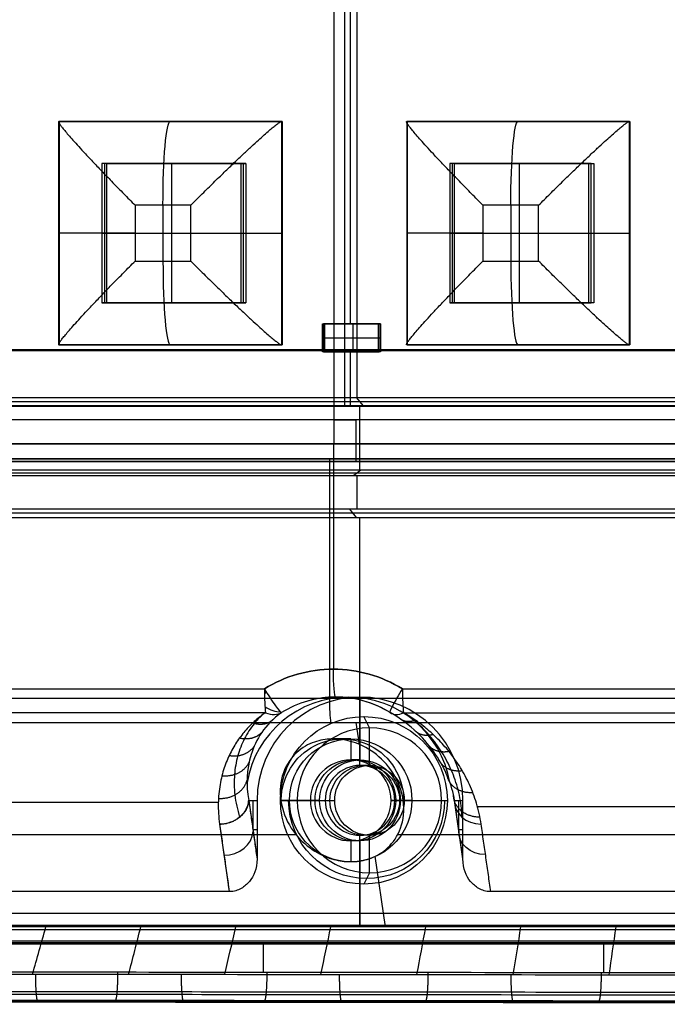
# Model space of a CAD drawing. Header units: millimetres. Extents: x -29 to 120, y -194 to 1.
# Tile 249 of 256: x 69 to 92, y -194 to -158. Entities that reach past the tile are written whole.
import ezdxf

# ---------------------------------------------------------------- set-up
doc = ezdxf.new("R2010")
doc.units = ezdxf.units.MM
for name, color, linetype in [('CRISTAL', 7, 'Continuous'), ('EXTERIOR COLOR', 7, 'Continuous'), ('LUZ', 7, 'Continuous'), ('METAL', 7, 'Continuous')]:
    doc.layers.add(name, color=color, linetype=linetype)

msp = doc.modelspace()

# ---------------------------------------------------------------- linework, layer by layer
at = {"layer": 'CRISTAL'}
for p, q in [((79.749, -19, 573.647), (79.749, -173.5, 573.647)), ((79.763, -172.641, 575.151), (79.763, -20.5, 575.151)), ((105.796, -172.641, 581.848), (54.509, -172.641, 577.361)), ((79.757, -172.641, 584.126), (80.548, -172.641, 575.082)), ((80.542, -172.641, 584.057), (80.542, -174.141, 584.057)), ((106.209, -173.5, 572.034), (53.41, -173.5, 576.654)), ((79.871, -173.5, 575.041), (79.749, -173.5, 573.647)), ((79.754, -174.141, 575.052), (79.754, -173.5, 575.052)), ((97.85, -174.141, 581.103), (54.217, -174.141, 577.286)), ((79.748, -174.141, 584.127), (80.548, -174.141, 574.982))]:
    msp.add_line(p, q, dxfattribs=at)
for points in [[(105.221, -172.641, 572.924), (54.305, -172.641, 577.378)], [(106, -172.641, 581.83), (55.084, -172.641, 586.284)], [(106.148, -173.5, 571.337), (53.349, -173.5, 575.956)], [(53.471, -173.5, 577.351), (106.27, -173.5, 572.732)], [(106.706, -174.141, 572.694), (52.802, -174.141, 577.41)], [(53.59, -174.141, 586.415), (107.494, -174.141, 581.699)]]:
    msp.add_open_spline(points, degree=1, dxfattribs=at)
at = {"layer": 'EXTERIOR COLOR'}
for p, q in [((80.593, -171.847, 582.948), (80.593, -148.448, 582.948)), ((80.589, -170.122, 584.535), (80.589, -150.7, 584.535)), ((57.502, -170.147, 587.971), (103.674, -170.147, 583.931)), ((80.464, -170.122, 584.546), (80.708, -170.171, 587.335)), ((105.529, -171.995, 582.183), (55.755, -171.995, 586.537)), ((80.811, -172.141, 585.74), (80.567, -171.847, 582.951)), ((80.69, -174.446, 585.751), (80.69, -172.141, 585.751)), ((83.931, -174.041, 574.488), (75.414, -174.041, 573.743)), ((79.738, -174.041, 573.365), (79.607, -174.041, 574.866)), ((79.608, -182.633, 573.376), (79.608, -174.041, 573.376)), ((79.737, -174.041, 574.855), (79.737, -181.577, 574.855)), ((53.117, -174.544, 586.747), (108.165, -174.544, 581.931)), ((80.716, -174.446, 585.748), (80.472, -174.641, 582.959)), ((80.593, -175.847, 582.948), (80.593, -174.641, 582.948)), ((98.149, -175.992, 582.795), (62.984, -175.992, 585.871)), ((80.57, -176.141, 585.761), (80.326, -175.847, 582.972)), ((80.69, -185.027, 585.751), (80.69, -176.141, 585.751)), ((79.824, -182.577, 575.851), (80.69, -182.577, 585.751)), ((80.69, -182.577, 585.751), (80.69, -184.827, 585.751)), ((81.028, -183.682, 589.616), (80.828, -183.277, 587.325)), ((80.669, -184.275, 575.054), (80.557, -183.486, 573.772)), ((81.028, -185.027, 589.616), (81.028, -183.682, 589.616)), ((80.357, -184.077, 581.943), (79.733, -184.077, 574.812)), ((80.357, -184.077, 581.943), (80.357, -184.827, 581.943)), ((80.69, -184.827, 585.751), (80.357, -184.827, 581.943)), ((81.028, -185.027, 589.616), (80.69, -185.027, 585.751)), ((48.672, -186.342, 583.302), (75.618, -186.342, 580.944)), ((76.706, -186.277, 582.664), (77.004, -188.374, 586.073)), ((76.855, -186.277, 584.368), (76.855, -187.325, 584.368)), ((78.165, -186.277, 582.135), (77.854, -186.277, 578.58)), ((78.165, -186.27, 582.135), (78.913, -186.27, 582.07)), ((78.444, -186.277, 589.842), (79.783, -186.277, 589.725)), ((79.246, -186.277, 585.877), (78.913, -186.277, 582.07)), ((81.802, -186.27, 581.817), (82.549, -186.27, 581.751)), ((82.135, -186.277, 585.624), (81.802, -186.277, 581.817)), ((82.549, -186.277, 581.751), (82.238, -186.277, 578.196)), ((82.274, -186.277, 589.507), (83.613, -186.277, 589.39)), ((84.376, -188.374, 585.428), (84.078, -186.277, 582.019)), ((84.078, -186.277, 582.019), (84.376, -186.277, 585.428)), ((84.227, -187.325, 583.723), (84.227, -186.277, 583.723)), ((84.897, -186.501, 580.394), (111.978, -186.501, 578.025)), ((75.664, -187.129, 582.23), (76.008, -189.547, 586.16)), ((47.499, -187.505, 583.248), (78.403, -187.505, 580.544)), ((76.855, -187.325, 584.368), (77.004, -187.325, 586.073)), ((80.69, -190.806, 585.751), (80.69, -187.527, 585.751)), ((81.028, -187.527, 589.616), (80.69, -187.527, 585.751)), ((81.028, -188.871, 589.616), (81.028, -187.527, 589.616)), ((82.039, -187.505, 580.226), (112.942, -187.505, 577.522)), ((84.227, -187.325, 583.723), (84.376, -187.325, 585.428)), ((80.357, -187.727, 581.943), (80.357, -188.464, 581.943)), ((80.69, -187.727, 585.751), (80.357, -187.727, 581.943)), ((80.69, -187.727, 585.751), (80.69, -190.806, 585.751)), ((81.598, -190.806, 585.671), (81.238, -188.279, 581.563)), ((81.028, -188.871, 589.616), (80.828, -189.277, 587.325)), ((117.523, -190.806, 582.22), (43.804, -190.806, 588.67)), ((80.692, -190.806, 585.751), (80.639, -190.806, 585.155)), ((40.947, -190.906, 593.123), (90.924, -190.906, 593.123)), ((14.006, -191.369, 596.787), (117.159, -191.369, 587.762)), ((43.27, -193.483, 589.436), (117.722, -193.483, 589.436))]:
    msp.add_line(p, q, dxfattribs=at)
at = {"layer": 'EXTERIOR COLOR', "extrusion": (-0.087156, -3.17383e-11, -0.996195)}
msp.add_arc((186.277, -29.332, -579.617), 4.7, 148.1579, 180.0044, dxfattribs=at)
at = {"layer": 'EXTERIOR COLOR', "extrusion": (0.087156, 0, 0.996195)}
for centre, radius, start, end in [((-186.277, -29.332, 579.617), 4.7, 359.9968, 31.8422), ((-186.277, -29.332, 579.617), 4.7, 328.1578, 359.9945), ((-186.277, -29.332, 585.805), 3.7, 279.9463, 80.0538), ((-186.277, -29.332, 580.617), 3.7, 328.1578, 16.6277)]:
    msp.add_arc(centre, radius, start, end, dxfattribs=at)
at = {"layer": 'EXTERIOR COLOR', "extrusion": (-0.087156, 7.76096e-12, -0.996195)}
msp.add_arc((186.277, -29.332, -579.617), 4.7, 180.0044, 211.8421, dxfattribs=at)
at = {"layer": 'EXTERIOR COLOR', "extrusion": (0.996195, -7.71987e-05, -0.087156)}
msp.add_arc((-181.571, 580.618, 29.346), 1, 179.9996, 269.9996, dxfattribs=at)
at = {"layer": 'EXTERIOR COLOR', "extrusion": (-0.996197, 1.01712e-06, 0.087131)}
msp.add_arc((182.284, 580.616, -26.867), 1, 270, 328.4983, dxfattribs=at)
at = {"layer": 'EXTERIOR COLOR', "extrusion": (-0.846274, -0.52758, 0.074025)}
msp.add_arc((195.609, 572.207, 73.351), 1, 267.3572, 357.3573, dxfattribs=at)
at = {"layer": 'EXTERIOR COLOR', "extrusion": (-0.846272, 0.52758, 0.074039)}
msp.add_arc((111.15, 586.365, -123.193), 1, 272.6427, 2.6438, dxfattribs=at)
at = {"layer": 'EXTERIOR COLOR', "extrusion": (-0.996185, -2.60702e-06, 0.087261)}
msp.add_arc((182.284, 580.62, -31.749), 1, 270, 328.4965, dxfattribs=at)
at = {"layer": 'EXTERIOR COLOR', "extrusion": (0.087156, -1.18256e-29, 0.996195)}
for centre, radius, start, end in [((-186.277, -29.332, 590.554), 3.7, 270, 90), ((-186.277, -29.332, 594.434), 2.594, 270, 90), ((-186.277, -29.332, 586.732), 1.45, 270, 90), ((-186.277, -29.332, 594.434), 2.594, 90, 270), ((-186.277, -29.332, 586.732), 1.45, 90, 270)]:
    msp.add_arc(centre, radius, start, end, dxfattribs=at)
at = {"layer": 'EXTERIOR COLOR', "extrusion": (-0.704416, 0.707107, -0.061628)}
msp.add_arc((73.847, 563.649, -218.886), 1, 275.1404, 280.4572, dxfattribs=at)
at = {"layer": 'EXTERIOR COLOR', "extrusion": (0.087156, -1.32639e-12, 0.996195)}
msp.add_arc((-186.277, -29.332, 580.617), 3.7, 359.9956, 31.8424, dxfattribs=at)
at = {"layer": 'EXTERIOR COLOR', "extrusion": (0.996195, -8.52651e-14, -0.087156)}
msp.add_arc((-182.633, 579.132, 29.332), 1, 211.5021, 270, dxfattribs=at)
at = {"layer": 'EXTERIOR COLOR', "extrusion": (0.087156, 3.35306e-05, 0.996195)}
msp.add_arc((-186.307, -29.26, 580.611), 3.7, 328.1359, 359.9736, dxfattribs=at)
at = {"layer": 'EXTERIOR COLOR', "extrusion": (-0.625473, -0.57735, 0.524834)}
msp.add_arc((186.411, 455.293, 359.199), 1, 294.6522, 337.4845, dxfattribs=at)
at = {"layer": 'EXTERIOR COLOR', "extrusion": (-0.087156, -1.45177e-20, -0.996195)}
msp.add_arc((186.277, -29.332, -592.134), 3, 90, 270, dxfattribs=at)
at = {"layer": 'EXTERIOR COLOR', "extrusion": (0.087156, -1.18256e-29, -0.996195)}
msp.add_arc((-182.284, 132.151, -566.272), 1, 208.1435, 212.2521, dxfattribs=at)
at = {"layer": 'EXTERIOR COLOR', "extrusion": (0.698209, -0.399841, 0.593827)}
msp.add_arc((-117.286, 366.952, 472.171), 1, 176.7238, 220.3155, dxfattribs=at)
at = {"layer": 'EXTERIOR COLOR', "extrusion": (-0.087156, 0, -0.996195)}
for centre, radius, start, end in [((186.277, -29.332, -583.367), 2.2, 86.7444, 273.2556), ((186.277, -29.332, -592.494), 1.25, 90, 270), ((186.277, -29.332, -588.643), 1.45, 270, 90), ((186.277, -29.332, -592.494), 1.25, 270, 90)]:
    msp.add_arc(centre, radius, start, end, dxfattribs=at)
at = {"layer": 'EXTERIOR COLOR', "extrusion": (-0.087156, 1.18256e-29, -0.996195)}
for centre, radius, start, end in [((186.277, -29.332, -586.732), 2.2, 90, 270), ((186.277, -29.332, -594.434), 1.25, 90, 270), ((186.277, -29.332, -594.434), 1.25, 270, 90)]:
    msp.add_arc(centre, radius, start, end, dxfattribs=at)
at = {"layer": 'EXTERIOR COLOR', "extrusion": (-0.087156, -8.52651e-14, -0.996195)}
msp.add_arc((186.277, -29.332, -588.643), 1.45, 90, 270, dxfattribs=at)
at = {"layer": 'EXTERIOR COLOR', "extrusion": (-0.087156, 9.74265e-19, -0.996195)}
msp.add_arc((186.277, -29.332, -590.554), 1.45, 90, 270, dxfattribs=at)
at = {"layer": 'EXTERIOR COLOR', "extrusion": (0.087156, -3.52325e-20, 0.996195)}
msp.add_arc((-186.277, -29.332, 590.554), 1.25, 270, 90, dxfattribs=at)
at = {"layer": 'EXTERIOR COLOR', "extrusion": (-0.074311, 0.52253, -0.849376)}
for centre, start, end in [((-48.728, 141.872, -597.936), 189.5049, 279.505), ((-57.999, 140.32, -600.027), 279.505, 9.505)]:
    msp.add_arc(centre, 1, start, end, dxfattribs=at)
at = {"layer": 'EXTERIOR COLOR', "extrusion": (-0.087156, -1.46396e-20, -0.996195)}
msp.add_arc((186.277, -29.332, -592.134), 3, 270, 90, dxfattribs=at)
at = {"layer": 'EXTERIOR COLOR', "extrusion": (-0.087156, 6.13903e-15, -0.996195)}
msp.add_arc((186.277, -29.332, -593.258), 2.802, 270, 90, dxfattribs=at)
at = {"layer": 'EXTERIOR COLOR', "extrusion": (-0.087156, 1.69468e-11, -0.996195)}
msp.add_arc((186.277, -29.332, -586.732), 2.2, 6.1556, 90, dxfattribs=at)
at = {"layer": 'EXTERIOR COLOR', "extrusion": (-0.087156, 2.73559e-21, -0.996195)}
msp.add_arc((186.277, -29.332, -590.554), 1.45, 270, 90, dxfattribs=at)
at = {"layer": 'EXTERIOR COLOR', "extrusion": (0.087156, -3.4994e-20, 0.996195)}
msp.add_arc((-186.277, -29.332, 590.554), 1.25, 90, 270, dxfattribs=at)
at = {"layer": 'EXTERIOR COLOR', "extrusion": (-0.087156, -1.60991e-11, -0.996195)}
msp.add_arc((186.277, -29.332, -586.732), 2.2, 270, 353.8444, dxfattribs=at)
at = {"layer": 'EXTERIOR COLOR', "extrusion": (0.074312, -0.522529, 0.849377)}
msp.add_arc((57.999, 140.319, 597.936), 1, 170.495, 260.4948, dxfattribs=at)
at = {"layer": 'EXTERIOR COLOR', "extrusion": (0.074311, -0.52253, 0.849376)}
msp.add_arc((48.728, 141.872, 600.069), 1, 260.495, 350.495, dxfattribs=at)
at = {"layer": 'EXTERIOR COLOR'}
for points, degree in [([(103.795, -170.171, 585.315), (57.379, -170.171, 589.376)], 1), ([(57.627, -170.122, 586.544), (103.551, -170.122, 582.526)], 1), ([(55.78, -171.847, 585.119), (105.406, -171.847, 580.778)], 1), ([(55.731, -172.141, 587.934), (105.65, -172.141, 583.567)], 1), ([(52.71, -174.041, 575.729), (106.505, -174.041, 571.023)], 1), ([(106.634, -174.041, 572.502), (52.84, -174.041, 577.208)], 1), ([(53.439, -174.441, 588.135), (107.94, -174.441, 583.367)], 1), ([(52.996, -174.641, 585.363), (108.189, -174.641, 580.534)], 1), ([(98.173, -175.847, 581.41), (62.72, -175.847, 584.512)], 1), ([(63.257, -176.141, 587.276), (98.124, -176.141, 584.225)], 1), ([(51.368, -182.284, 577.337), (77.267, -182.284, 575.071)], 1), ([(82.207, -182.284, 574.639), (108.106, -182.284, 572.373)], 1), ([(108.325, -182.633, 570.863), (50.89, -182.633, 575.888)], 1), ([(77.308, -183.137, 575.547), (51.409, -183.137, 577.813)], 1), ([(77.308, -183.137, 575.547), (77.184, -183.222, 575.697), (76.942, -183.408, 576.024), (76.608, -183.739, 576.595), (76.303, -184.128, 577.259), (76.035, -184.582, 578.025), (75.818, -185.105, 578.901), (75.666, -185.702, 579.891), (75.599, -186.372, 580.996), (75.627, -186.869, 581.807), (75.664, -187.129, 582.23)], 3), ([(85.028, -187.129, 581.411), (84.991, -186.868, 580.986), (84.877, -186.37, 580.181), (84.619, -185.699, 579.104), (84.297, -185.102, 578.155), (83.931, -184.579, 577.33), (83.535, -184.126, 576.623), (83.119, -183.738, 576.023), (82.691, -183.408, 575.52), (82.397, -183.221, 575.24), (82.249, -183.137, 575.114)], 3), ([(82.249, -183.137, 575.114), (108.148, -183.137, 572.849)], 1), ([(50.932, -183.486, 576.364), (108.367, -183.486, 571.339)], 1), ([(80.592, -188.464, 581.923), (80.771, -188.444, 581.875), (81.161, -188.356, 581.696), (81.779, -187.963, 580.997), (82.249, -187.206, 579.717), (82.304, -186.154, 577.989), (81.842, -185.13, 576.352), (81.091, -184.44, 575.288), (80.325, -184.121, 574.833), (79.73, -184.054, 574.775), (79.153, -184.121, 574.935), (78.479, -184.44, 575.516), (77.924, -185.13, 576.695), (77.753, -186.154, 578.387), (78.107, -187.206, 580.079), (78.793, -187.963, 581.259), (79.523, -188.356, 581.839), (79.938, -188.444, 581.948), (80.122, -188.464, 581.964)], 3), ([(76.706, -186.277, 582.664), (77.004, -188.374, 586.073)], 1), ([(76.706, -186.277, 582.664), (77.004, -186.277, 586.073)], 1), ([(77.004, -186.277, 586.073), (77.004, -188.374, 586.073)], 1), ([(77.839, -186.277, 587.586), (78.444, -186.277, 589.842)], 1), ([(79.246, -186.277, 585.877), (78.913, -186.277, 582.07)], 1), ([(79.445, -186.277, 585.86), (79.783, -186.277, 589.725)], 1), ([(81.802, -186.277, 581.817), (82.135, -186.277, 585.624)], 1), ([(82.274, -186.277, 589.507), (81.935, -186.277, 585.642)], 1), ([(83.613, -186.277, 589.39), (83.816, -186.277, 587.063)], 1), ([(84.376, -188.374, 585.428), (84.078, -186.277, 582.019)], 1), ([(84.078, -186.277, 582.019), (84.376, -186.277, 585.428)], 1), ([(84.376, -188.374, 585.428), (84.376, -186.277, 585.428)], 1), ([(75.664, -187.129, 582.23), (76.008, -189.547, 586.16)], 1), ([(85.372, -189.547, 585.341), (85.028, -187.129, 581.411)], 1), ([(80.122, -188.464, 581.964), (80.592, -188.464, 581.923)], 1), ([(76.008, -189.547, 586.16), (45.935, -189.547, 588.791)], 1), ([(115.446, -189.547, 582.71), (85.372, -189.547, 585.341)], 1), ([(14.148, -190.324, 593.158), (116.849, -190.324, 584.173)], 1), ([(14.336, -190.744, 599.968), (117.94, -190.744, 590.904)], 1), ([(117.496, -190.806, 581.914), (109.323, -190.806, 582.632), (92.966, -190.806, 584.084), (68.392, -190.806, 586.219), (51.988, -190.806, 587.673), (43.78, -190.806, 588.395)], 3), ([(116.7, -190.806, 582.6), (44.68, -190.806, 588.901)], 1), ([(116.7, -190.806, 582.6), (44.68, -190.806, 588.901)], 1), ([(68.969, -192.501, 586.167), (69.131, -191.945, 586.157), (69.29, -191.379, 586.147), (69.444, -190.806, 586.138)], 3), ([(72.407, -192.505, 585.866), (72.556, -191.947, 585.857), (72.702, -191.38, 585.848), (72.843, -190.806, 585.839)], 3), ([(75.847, -192.509, 585.565), (75.982, -191.949, 585.556), (76.115, -191.381, 585.548), (76.244, -190.806, 585.54)], 3), ([(79.287, -192.513, 585.263), (79.409, -191.951, 585.255), (79.529, -191.381, 585.248), (79.645, -190.806, 585.241)], 3), ([(82.727, -192.517, 584.961), (82.837, -191.953, 584.955), (82.944, -191.382, 584.948), (83.048, -190.806, 584.941)], 3), ([(86.169, -192.521, 584.66), (86.265, -191.955, 584.654), (86.36, -191.383, 584.648), (86.452, -190.806, 584.642)], 3), ([(89.611, -192.525, 584.358), (89.695, -191.957, 584.353), (89.777, -191.383, 584.348), (89.857, -190.806, 584.343)], 3), ([(13.844, -190.906, 595.494), (117.648, -190.906, 586.412)], 1), ([(14.224, -190.906, 599.833), (118.028, -190.906, 590.751)], 1), ([(13.783, -191.417, 599.38), (15.431, -191.42, 599.397), (18.936, -191.416, 599.136), (25.14, -191.417, 598.562), (31.504, -191.416, 597.946), (36.805, -191.416, 597.499), (44.367, -191.417, 596.855), (54.983, -191.416, 595.914), (64.943, -191.416, 595.046), (74.311, -191.416, 594.226), (86.492, -191.416, 593.16), (95.424, -191.417, 592.379), (106.347, -191.415, 591.423), (113.63, -191.419, 590.786), (117.391, -191.419, 590.457)], 3), ([(116.935, -191.324, 585.152), (14.233, -191.324, 594.137)], 1), ([(77.227, -191.405, 593.971), (77.228, -191.752, 593.971), (77.228, -192.098, 593.971), (77.228, -192.445, 593.971)], 3), ([(89.406, -191.408, 592.905), (89.406, -191.757, 592.905), (89.406, -192.107, 592.905), (89.406, -192.456, 592.905)], 3), ([(119.485, -192.485, 590.274), (115.77, -192.481, 590.599), (108.69, -192.474, 591.218), (100.214, -192.465, 591.96), (90.607, -192.456, 592.801), (82.6, -192.448, 593.501), (75.47, -192.441, 594.125), (68.023, -192.433, 594.777), (61.876, -192.427, 595.314), (55.438, -192.421, 595.876), (49.971, -192.415, 596.357), (44.748, -192.41, 596.818), (39.715, -192.405, 597.252), (35.539, -192.402, 597.605), (32.522, -192.399, 597.865), (28.68, -192.395, 598.214), (26.669, -192.392, 598.41), (22.466, -192.386, 598.819), (19.402, -192.383, 599.088), (16.725, -192.382, 599.288), (14.666, -192.383, 599.374), (12.104, -192.387, 599.459), (6.452, -192.452, 598.146), (4.708, -192.487, 597.304), (1.378, -192.56, 595.564), (-1.973, -192.657, 592.72), (-4.072, -192.724, 590.133), (-5.396, -192.772, 588.06), (-6.496, -192.818, 585.81), (-7.086, -192.846, 584.243), (-7.642, -192.878, 582.371), (-7.869, -192.896, 581.248), (-7.963, -192.904, 580.694)], 3), ([(119.472, -193.559, 582.757), (115.898, -193.555, 583.07), (109.043, -193.548, 583.671), (99.856, -193.539, 584.476), (91.107, -193.53, 585.242), (82.58, -193.522, 585.99), (74.977, -193.514, 586.656), (67.636, -193.507, 587.299), (60.949, -193.5, 587.886), (54.778, -193.494, 588.427), (48.703, -193.488, 588.959), (44.036, -193.484, 589.369), (38.447, -193.478, 589.858), (34.936, -193.475, 590.168), (31.797, -193.471, 590.439), (28.093, -193.468, 590.745), (26.153, -193.466, 590.899), (22.098, -193.463, 591.218), (19.251, -193.46, 591.414), (17.026, -193.458, 591.651), (12.519, -193.457, 591.677), (9.657, -193.467, 590.868), (5.801, -193.488, 588.971), (2.97, -193.519, 586.228), (1.239, -193.549, 583.641), (0.424, -193.571, 581.633), (0.134, -193.583, 580.59)], 3)]:
    msp.add_open_spline(points, degree=degree, dxfattribs=at)
for points, knots in [([(77.175, -183.232, 575.715), (77.078, -183.326, 575.877), (76.829, -183.6, 576.352), (76.523, -184.084, 577.199), (76.289, -184.699, 578.291), (76.173, -185.375, 579.514), (76.189, -186.113, 580.874), (76.299, -186.617, 581.822), (76.382, -186.879, 582.319), (76.382, -186.88, 582.321)], [0.508871, 0.508871, 0.508871, 0.508871, 1.176491, 2.427957, 3.81657, 5.357128, 7.067232, 8.971033, 8.977208, 8.977208, 8.977208, 8.977208]), ([(77.879, -183.134, 576.021), (77.572, -183.349, 576.497), (77.121, -183.838, 577.553), (76.633, -184.893, 579.792), (76.606, -185.724, 581.522), (76.706, -186.277, 582.664)], [0, 0, 0, 0, 1.892167, 3.784345, 7.568702, 7.568702, 7.568702, 7.568702]), ([(77.308, -183.137, 575.547), (77.417, -183.182, 575.611), (77.635, -183.224, 575.768), (77.809, -183.173, 575.94), (77.879, -183.134, 576.021)], [0, 0, 0, 0, 0.3851538, 0.7703059, 0.7703059, 0.7703059, 0.7703059]), ([(84.078, -186.277, 582.019), (83.978, -185.723, 580.876), (83.651, -184.893, 579.178), (82.782, -183.838, 577.058), (82.154, -183.349, 576.096), (81.769, -183.134, 575.681)], [0, 0, 0, 0, 3.784343, 5.676515, 7.568674, 7.568674, 7.568674, 7.568674]), ([(84.337, -186.88, 581.625), (84.336, -186.808, 581.488), (84.322, -186.486, 580.871), (84.232, -185.928, 579.825), (83.99, -185.216, 578.543), (83.647, -184.562, 577.406), (83.212, -183.967, 576.412), (82.781, -183.529, 575.713), (82.491, -183.294, 575.351), (82.409, -183.232, 575.257)], [0.259859, 0.259859, 0.259859, 0.259859, 0.780264, 2.597905, 4.239832, 5.725033, 7.073391, 8.28826, 8.727128, 8.727128, 8.727128, 8.727128]), ([(77.004, -188.374, 586.073), (77.004, -188.736, 586.073), (76.838, -189.113, 586.088), (76.455, -189.452, 586.121), (76.188, -189.547, 586.145), (76.008, -189.547, 586.16)], [-1.751585, -1.751585, -1.751585, -1.751585, -0.875793, -0.437896, 0, 0, 0, 0]), ([(85.372, -189.547, 585.341), (85.192, -189.547, 585.357), (84.926, -189.452, 585.38), (84.542, -189.113, 585.414), (84.376, -188.736, 585.428), (84.376, -188.374, 585.428)], [-1.751585, -1.751585, -1.751585, -1.751585, -1.313689, -0.875793, 0, 0, 0, 0]), ([(0.694, -193.411, 580.502), (1.032, -193.393, 581.715), (2.077, -193.356, 584.035), (4.101, -193.286, 586.492), (6.058, -193.212, 588.074), (7.67, -193.145, 589.05), (9.392, -193.067, 589.813), (11.188, -192.975, 590.36), (13.03, -192.861, 590.675), (14.881, -192.717, 590.734), (16.777, -192.629, 590.616), (18.718, -192.6, 590.463), (20.653, -192.567, 590.314), (23.237, -192.531, 590.114), (26.463, -192.493, 589.862), (30.335, -192.466, 589.547), (34.204, -192.458, 589.217), (38.076, -192.464, 588.876), (43.239, -192.47, 588.424), (49.691, -192.478, 587.857), (57.435, -192.487, 587.179), (65.179, -192.497, 586.5), (75.504, -192.509, 585.595), (88.41, -192.524, 584.463), (103.897, -192.542, 583.107), (114.222, -192.554, 582.201), (119.385, -192.559, 581.749)], [0, 0, 0, 0, 3.868127, 7.736254, 9.670317, 11.60438, 13.538444, 15.472507, 17.406571, 19.340634, 21.274697, 23.208761, 25.142824, 27.076888, 30.945014, 34.813141, 38.681268, 42.549395, 46.417522, 54.153775, 61.890029, 69.626283, 77.362536, 92.835043, 108.307551, 123.780058, 123.780058, 123.780058, 123.780058]), ([(119.459, -193.187, 589.987), (119.281, -193.187, 590.002), (116.372, -193.184, 590.257), (110.916, -193.179, 590.734), (103.262, -193.171, 591.404), (96.121, -193.164, 592.028), (89.46, -193.158, 592.611), (83.252, -193.151, 593.154), (77.482, -193.146, 593.659), (72.136, -193.14, 594.127), (67.202, -193.135, 594.559), (62.663, -193.131, 594.955), (58.495, -193.127, 595.319), (54.673, -193.123, 595.654), (51.165, -193.119, 595.962), (47.939, -193.116, 596.247), (44.967, -193.113, 596.508), (42.226, -193.111, 596.747), (39.697, -193.108, 596.963), (37.365, -193.106, 597.161), (35.212, -193.104, 597.344), (33.222, -193.102, 597.516), (31.382, -193.1, 597.679), (29.679, -193.098, 597.833), (28.101, -193.097, 597.982), (26.638, -193.095, 598.123), (25.281, -193.093, 598.255), (24.021, -193.092, 598.377), (22.85, -193.091, 598.488), (21.762, -193.09, 598.589), (20.752, -193.089, 598.679), (19.813, -193.088, 598.759), (18.942, -193.087, 598.83), (18.134, -193.086, 598.891), (17.39, -193.086, 598.943), (16.708, -193.085, 598.988), (16.089, -193.085, 599.024), (15.525, -193.084, 599.054), (15.006, -193.084, 599.075), (14.519, -193.084, 599.087), (14.051, -193.084, 599.091), (13.586, -193.084, 599.086), (13.106, -193.084, 599.068), (12.597, -193.085, 599.037), (12.051, -193.085, 598.989), (11.463, -193.086, 598.922), (10.83, -193.087, 598.832), (10.143, -193.088, 598.714), (9.396, -193.09, 598.562), (8.588, -193.092, 598.368), (7.717, -193.095, 598.124), (6.777, -193.098, 597.818), (5.755, -193.103, 597.432), (4.641, -193.108, 596.946), (3.432, -193.115, 596.333), (2.128, -193.124, 595.566), (0.741, -193.135, 594.609), (-0.662, -193.148, 593.466), (-1.963, -193.162, 592.206), (-3.073, -193.176, 590.942), (-3.976, -193.19, 589.75), (-4.707, -193.202, 588.647), (-5.299, -193.214, 587.631), (-5.781, -193.225, 586.702), (-6.174, -193.234, 585.854), (-6.494, -193.243, 585.083), (-6.756, -193.251, 584.383), (-6.97, -193.258, 583.748), (-7.146, -193.265, 583.171), (-7.292, -193.271, 582.649), (-7.412, -193.276, 582.174), (-7.512, -193.281, 581.744), (-7.595, -193.285, 581.352), (-7.665, -193.289, 580.994), (-7.705, -193.293, 580.762), (-7.724, -193.294, 580.65), (-7.724, -193.294, 580.648)], [1.375832, 1.375832, 1.375832, 1.375832, 1.9185, 10.232816, 17.989945, 25.227215, 31.979297, 38.274036, 44.128432, 49.55121, 54.55328, 59.153075, 63.374193, 67.243594, 70.792708, 74.056931, 77.067002, 79.843373, 82.402798, 84.763525, 86.943705, 88.959096, 90.823757, 92.550369, 94.150278, 95.633745, 97.010044, 98.287646, 99.47394, 100.575397, 101.597939, 102.54705, 103.427882, 104.244626, 104.99831, 105.686681, 106.309646, 106.873555, 107.389703, 107.871236, 108.332263, 108.78845, 109.258043, 109.760095, 110.305407, 110.89295, 111.524506, 112.214034, 112.973627, 113.801085, 114.69561, 115.671489, 116.750431, 117.953559, 119.297257, 120.793232, 122.465126, 124.320277, 126.18407, 127.857761, 129.333178, 130.639565, 131.801986, 132.837194, 133.760473, 134.585867, 135.324963, 135.98821, 136.584557, 137.121869, 137.606247, 138.043576, 138.439736, 138.800602, 139.132063, 139.138511, 139.138511, 139.138511, 139.138511]), ([(6.108, -193.489, 588.923), (6.403, -193.487, 589.11), (6.992, -193.482, 589.454), (7.873, -193.475, 589.891), (8.712, -193.466, 590.243), (9.497, -193.457, 590.521), (10.235, -193.448, 590.739), (10.929, -193.437, 590.908), (11.583, -193.425, 591.033), (12.202, -193.412, 591.123), (12.801, -193.398, 591.183), (13.396, -193.382, 591.216), (13.994, -193.363, 591.221), (14.593, -193.344, 591.205), (15.189, -193.326, 591.172), (15.785, -193.31, 591.128), (16.38, -193.296, 591.076), (16.972, -193.286, 591.021), (17.569, -193.279, 590.967), (18.188, -193.272, 590.912), (18.847, -193.265, 590.853), (19.56, -193.258, 590.789), (20.331, -193.251, 590.72), (21.17, -193.244, 590.646), (22.086, -193.236, 590.566), (23.086, -193.227, 590.478), (24.173, -193.219, 590.384), (25.354, -193.21, 590.281), (26.638, -193.202, 590.169), (28.036, -193.195, 590.048), (29.559, -193.188, 589.915), (31.225, -193.183, 589.77), (33.057, -193.18, 589.609), (35.078, -193.18, 589.432), (37.311, -193.183, 589.236), (39.773, -193.186, 589.021), (42.473, -193.189, 588.785), (45.421, -193.193, 588.526), (48.627, -193.196, 588.246), (52.108, -193.2, 587.941), (55.884, -193.205, 587.611), (59.98, -193.209, 587.252), (64.423, -193.214, 586.863), (69.243, -193.22, 586.441), (74.472, -193.226, 585.984), (80.145, -193.232, 585.487), (86.302, -193.239, 584.948), (92.982, -193.246, 584.364), (100.228, -193.254, 583.73), (108.089, -193.263, 583.042), (114.55, -193.27, 582.477), (118.398, -193.274, 582.14), (119.411, -193.275, 582.051)], [11.636588, 11.636588, 11.636588, 11.636588, 12.683207, 13.678144, 14.585868, 15.418331, 16.188222, 16.907476, 17.579611, 18.205893, 18.806549, 19.410982, 20.024699, 20.636695, 21.245249, 21.855158, 22.467027, 23.071969, 23.670497, 24.290654, 24.960676, 25.684885, 26.465245, 27.314357, 28.244797, 29.261643, 30.365165, 31.562427, 32.865736, 34.284035, 35.827253, 37.514113, 39.369623, 41.418822, 43.684336, 46.184127, 48.928347, 51.922944, 55.178273, 58.71131, 62.543586, 66.700205, 71.209032, 76.100247, 81.406666, 87.164018, 93.411235, 100.190436, 107.54842, 115.519887, 124.174384, 127.262434, 127.262434, 127.262434, 127.262434]), ([(-7.031, -193.584, 580.527), (-6.797, -193.568, 581.908), (-6.063, -193.538, 584.623), (-4.185, -193.495, 588.395), (-1.608, -193.457, 591.729), (1.574, -193.425, 594.49), (5.232, -193.402, 596.582), (8.555, -193.389, 597.709), (11.309, -193.383, 598.224), (13.394, -193.381, 598.419), (15.493, -193.382, 598.368), (17.615, -193.383, 598.23), (19.732, -193.385, 598.067), (22.556, -193.388, 597.817), (26.085, -193.392, 597.472), (30.327, -193.396, 597.066), (35.984, -193.402, 596.571), (43.054, -193.409, 595.979), (51.535, -193.417, 595.225), (60.019, -193.426, 594.483), (68.502, -193.434, 593.743), (76.984, -193.442, 593), (88.295, -193.454, 592.01), (102.432, -193.468, 590.773), (113.743, -193.479, 589.784), (119.398, -193.485, 589.289)], [0, 0, 0, 0, 4.246086, 8.492172, 12.738257, 16.984343, 21.230429, 25.476515, 27.599558, 29.7226, 31.845643, 33.968686, 36.091729, 38.214772, 42.460858, 46.706944, 50.953029, 59.445201, 67.937372, 76.429544, 84.921716, 93.413887, 101.906059, 118.890402, 135.874745, 135.874745, 135.874745, 135.874745])]:
    msp.add_open_spline(points, degree=3, knots=knots, dxfattribs=at)
for points, weights in [([(76.856, -183.501, 576.183), (77.12, -183.585, 576.298), (77.359, -183.55, 576.465), (77.533, -183.42, 576.648)], [1.0010773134, 0.991295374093, 1.04812798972, 1.17157516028]), ([(82.675, -183.407, 575.52), (82.446, -183.493, 575.681), (82.25, -183.465, 575.885), (82.113, -183.346, 576.094)], [1.00046769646, 0.994183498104, 1.05122747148, 1.17159961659]), ([(83.31, -183.923, 576.309), (83.019, -183.999, 576.461), (82.778, -183.93, 576.673), (82.63, -183.752, 576.892)], [1.00653279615, 0.979856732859, 1.03487758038, 1.17159533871]), ([(76.383, -184.04, 577.107), (76.707, -184.114, 577.202), (76.99, -184.036, 577.369), (77.175, -183.844, 577.561)], [1.00876436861, 0.977069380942, 1.03133942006, 1.17157448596]), ([(76.012, -184.669, 578.171), (76.398, -184.731, 578.242), (76.722, -184.601, 578.41), (76.902, -184.34, 578.616)], [1.02574920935, 0.964271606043, 1.01287978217, 1.17157373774]), ([(83.872, -184.529, 577.253), (83.518, -184.594, 577.393), (83.236, -184.475, 577.613), (83.092, -184.229, 577.844)], [1.02126389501, 0.966818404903, 1.01692730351, 1.17159059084]), ([(84.35, -185.221, 578.344), (83.93, -185.271, 578.467), (83.61, -185.094, 578.697), (83.489, -184.774, 578.943)], [1.04720549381, 0.955736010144, 0.99719596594, 1.17158536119]), ([(75.753, -185.391, 579.375), (76.202, -185.438, 579.416), (76.565, -185.246, 579.587), (76.72, -184.908, 579.815)], [1.05506484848, 0.953555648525, 0.992391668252, 1.17157290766]), ([(84.73, -186.002, 579.591), (84.24, -186.035, 579.689), (83.886, -185.788, 579.929), (83.81, -185.389, 580.196)], [1.08823546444, 0.947383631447, 0.975165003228, 1.17157957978]), ([(75.625, -186.208, 580.725), (76.141, -186.235, 580.726), (76.54, -185.97, 580.901), (76.646, -185.551, 581.16)], [1.10120514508, 0.945886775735, 0.969342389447, 1.17157198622]), ([(84.986, -186.878, 581.002), (84.423, -186.886, 581.065), (84.037, -186.557, 581.315), (84.037, -186.079, 581.61)], [1.15026238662, 0.943044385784, 0.950147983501, 1.17157317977]), ([(75.664, -187.126, 582.225), (76.247, -187.126, 582.175), (76.679, -186.774, 582.354), (76.706, -186.274, 582.659)], [1.17131303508, 0.942809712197, 0.942895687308, 1.17157096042]), ([(69.17, -193.508, 587.174), (69.117, -193.521, 586.576), (69.08, -193.099, 586.152), (69.082, -192.499, 586.158)], [1.17881109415, 0.940301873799, 0.940396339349, 1.1790944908]), ([(71.937, -193.437, 593.441), (71.987, -193.431, 594.019), (72.023, -193.019, 594.425), (72.024, -192.439, 594.426)], [1.16923811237, 0.944130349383, 0.943588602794, 1.1676128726]), ([(74.387, -193.514, 586.716), (74.335, -193.525, 586.119), (74.298, -193.104, 585.695), (74.299, -192.505, 585.7)], [1.17800123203, 0.94034143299, 0.94066670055, 1.17897703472]), ([(77.279, -193.443, 592.974), (77.329, -193.436, 593.551), (77.365, -193.025, 593.958), (77.366, -192.445, 593.959)], [1.16922328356, 0.944091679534, 0.943593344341, 1.16772827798]), ([(80.047, -193.519, 586.219), (79.995, -193.53, 585.623), (79.959, -193.11, 585.2), (79.96, -192.512, 585.204)], [1.17698104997, 0.940385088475, 0.941007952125, 1.17884964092]), ([(83.047, -193.448, 592.469), (83.097, -193.442, 593.047), (83.133, -193.03, 593.453), (83.134, -192.45, 593.454)], [1.16920727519, 0.944042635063, 0.943598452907, 1.16787472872]), ([(86.19, -193.525, 585.679), (86.138, -193.536, 585.085), (86.101, -193.116, 584.662), (86.102, -192.52, 584.666)], [1.17577141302, 0.94043357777, 0.941413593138, 1.17871145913]), ([(89.248, -193.455, 591.927), (89.299, -193.448, 592.504), (89.335, -193.036, 592.911), (89.335, -192.456, 592.912)], [1.16919006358, 0.943985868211, 0.943603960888, 1.16804434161])]:
    msp.add_rational_spline(points, weights, degree=3, dxfattribs=at)
at = {"layer": 'LUZ'}
for p, q in [((73.636, -164.956, 576.832), (73.636, -166.956, 576.832)), ((86.088, -164.956, 575.742), (86.088, -166.956, 575.742)), ((72.64, -165.956, 576.919), (74.632, -165.956, 576.744)), ((85.092, -165.956, 575.829), (87.085, -165.956, 575.655))]:
    msp.add_line(p, q, dxfattribs=at)
at = {"layer": 'LUZ', "extrusion": (0.996195, 6.43468e-11, -0.087156)}
for centre in [(-164.956, 584.054, 23.082), (-164.956, 584.054, 35.582)]:
    msp.add_arc(centre, 3, 270, 0, dxfattribs=at)
at = {"layer": 'LUZ', "extrusion": (0, 1, 0)}
for centre in [(-72.901, 579.907, -165.956), (-85.354, 578.818, -165.956)]:
    msp.add_arc(centre, 3, 275, 5, dxfattribs=at)
at = {"layer": 'LUZ', "extrusion": (0, -1, 0)}
for centre in [(74.894, 579.733, 165.956), (87.346, 578.644, 165.956)]:
    msp.add_arc(centre, 3, 265, 355, dxfattribs=at)
at = {"layer": 'LUZ', "extrusion": (-0.996195, -6.43468e-11, 0.087156)}
for centre in [(166.956, 584.054, -23.082), (166.956, 584.054, -35.582)]:
    msp.add_arc(centre, 3, 270, 360, dxfattribs=at)
at = {"layer": 'LUZ'}
for points, degree in [([(69.913, -161.956, 580.169), (69.905, -161.956, 580.079), (69.897, -161.965, 579.898), (69.91, -162.002, 579.624), (69.95, -162.065, 579.347), (70.016, -162.155, 579.068), (70.113, -162.276, 578.787), (70.242, -162.43, 578.506), (70.408, -162.619, 578.228), (70.613, -162.846, 577.957), (70.859, -163.114, 577.7), (71.147, -163.421, 577.464), (71.475, -163.767, 577.258), (71.84, -164.144, 577.092), (72.231, -164.544, 576.974), (72.502, -164.818, 576.931), (72.64, -164.956, 576.919)], 3), ([(69.913, -161.956, 580.169), (69.905, -161.956, 580.079), (69.897, -161.965, 579.898), (69.91, -162.002, 579.624), (69.95, -162.065, 579.347), (70.016, -162.155, 579.068), (70.113, -162.276, 578.787), (70.242, -162.43, 578.506), (70.408, -162.619, 578.228), (70.613, -162.846, 577.957), (70.859, -163.114, 577.7), (71.147, -163.421, 577.464), (71.475, -163.767, 577.258), (71.84, -164.144, 577.092), (72.231, -164.544, 576.974), (72.502, -164.818, 576.931), (72.64, -164.956, 576.919)], 3), ([(69.913, -169.956, 580.169), (69.913, -161.956, 580.169)], 1), ([(77.882, -161.956, 579.472), (69.913, -161.956, 580.169)], 1), ([(74.632, -164.956, 576.744), (74.77, -164.818, 576.732), (75.044, -164.544, 576.727), (75.45, -164.144, 576.776), (75.838, -163.767, 576.876), (76.197, -163.421, 577.022), (76.522, -163.114, 577.205), (76.809, -162.846, 577.415), (77.057, -162.619, 577.646), (77.269, -162.43, 577.891), (77.445, -162.276, 578.145), (77.589, -162.155, 578.405), (77.703, -162.065, 578.669), (77.79, -162.002, 578.935), (77.85, -161.965, 579.202), (77.874, -161.956, 579.382), (77.882, -161.956, 579.472)], 3), ([(74.632, -164.956, 576.744), (74.77, -164.818, 576.732), (75.044, -164.544, 576.727), (75.45, -164.144, 576.776), (75.838, -163.767, 576.876), (76.197, -163.421, 577.022), (76.522, -163.114, 577.205), (76.809, -162.846, 577.415), (77.057, -162.619, 577.646), (77.269, -162.43, 577.891), (77.445, -162.276, 578.145), (77.589, -162.155, 578.405), (77.703, -162.065, 578.669), (77.79, -162.002, 578.935), (77.85, -161.965, 579.202), (77.874, -161.956, 579.382), (77.882, -161.956, 579.472)], 3), ([(77.882, -161.956, 579.472), (77.882, -169.956, 579.472)], 1), ([(85.092, -164.956, 575.829), (84.954, -164.818, 575.841), (84.683, -164.544, 575.884), (84.292, -164.144, 576.002), (83.928, -163.767, 576.169), (83.599, -163.421, 576.375), (83.311, -163.114, 576.611), (83.065, -162.846, 576.868), (82.861, -162.619, 577.138), (82.695, -162.43, 577.417), (82.565, -162.276, 577.697), (82.469, -162.155, 577.978), (82.402, -162.065, 578.258), (82.363, -162.002, 578.534), (82.35, -161.965, 578.808), (82.357, -161.956, 578.989), (82.365, -161.956, 579.079)], 3), ([(85.092, -164.956, 575.829), (84.954, -164.818, 575.841), (84.683, -164.544, 575.884), (84.292, -164.144, 576.002), (83.928, -163.767, 576.169), (83.599, -163.421, 576.375), (83.311, -163.114, 576.611), (83.065, -162.846, 576.868), (82.861, -162.619, 577.138), (82.695, -162.43, 577.417), (82.565, -162.276, 577.697), (82.469, -162.155, 577.978), (82.402, -162.065, 578.258), (82.363, -162.002, 578.534), (82.35, -161.965, 578.808), (82.357, -161.956, 578.989), (82.365, -161.956, 579.079)], 3), ([(82.365, -161.956, 579.079), (90.335, -161.956, 578.382)], 1), ([(82.365, -161.956, 579.079), (82.365, -169.956, 579.079)], 1), ([(87.085, -164.956, 575.655), (87.223, -164.818, 575.643), (87.497, -164.544, 575.638), (87.903, -164.144, 575.686), (88.29, -163.767, 575.787), (88.65, -163.421, 575.933), (88.974, -163.114, 576.115), (89.261, -162.846, 576.326), (89.51, -162.619, 576.557), (89.721, -162.43, 576.802), (89.898, -162.276, 577.056), (90.042, -162.155, 577.316), (90.156, -162.065, 577.579), (90.242, -162.002, 577.845), (90.303, -161.965, 578.112), (90.327, -161.956, 578.292), (90.335, -161.956, 578.382)], 3), ([(87.085, -164.956, 575.655), (87.223, -164.818, 575.643), (87.497, -164.544, 575.638), (87.903, -164.144, 575.686), (88.29, -163.767, 575.787), (88.65, -163.421, 575.933), (88.974, -163.114, 576.115), (89.261, -162.846, 576.326), (89.51, -162.619, 576.557), (89.721, -162.43, 576.802), (89.898, -162.276, 577.056), (90.042, -162.155, 577.316), (90.156, -162.065, 577.579), (90.242, -162.002, 577.845), (90.303, -161.965, 578.112), (90.327, -161.956, 578.292), (90.335, -161.956, 578.382)], 3), ([(90.335, -169.956, 578.382), (90.335, -161.956, 578.382)], 1), ([(72.64, -164.956, 576.919), (72.64, -166.956, 576.919)], 1), ([(74.632, -164.956, 576.744), (72.64, -164.956, 576.919)], 1), ([(72.64, -164.956, 576.919), (72.64, -166.956, 576.919)], 1), ([(74.632, -164.956, 576.744), (72.64, -164.956, 576.919)], 1), ([(74.632, -166.956, 576.744), (74.632, -164.956, 576.744)], 1), ([(74.632, -166.956, 576.744), (74.632, -164.956, 576.744)], 1), ([(87.085, -164.956, 575.655), (85.092, -164.956, 575.829)], 1), ([(87.085, -164.956, 575.655), (85.092, -164.956, 575.829)], 1), ([(85.092, -164.956, 575.829), (85.092, -166.956, 575.829)], 1), ([(85.092, -164.956, 575.829), (85.092, -166.956, 575.829)], 1), ([(87.085, -166.956, 575.655), (87.085, -164.956, 575.655)], 1), ([(87.085, -166.956, 575.655), (87.085, -164.956, 575.655)], 1), ([(69.913, -169.956, 580.169), (69.905, -169.956, 580.079), (69.897, -169.948, 579.898), (69.91, -169.911, 579.624), (69.95, -169.848, 579.347), (70.016, -169.757, 579.068), (70.113, -169.636, 578.787), (70.242, -169.483, 578.506), (70.408, -169.294, 578.228), (70.613, -169.066, 577.957), (70.859, -168.799, 577.7), (71.147, -168.491, 577.464), (71.475, -168.146, 577.258), (71.84, -167.768, 577.092), (72.231, -167.369, 576.974), (72.502, -167.095, 576.931), (72.64, -166.956, 576.919)], 3), ([(69.913, -169.956, 580.169), (69.905, -169.956, 580.079), (69.897, -169.948, 579.898), (69.91, -169.911, 579.624), (69.95, -169.848, 579.347), (70.016, -169.757, 579.068), (70.113, -169.636, 578.787), (70.242, -169.483, 578.506), (70.408, -169.294, 578.228), (70.613, -169.066, 577.957), (70.859, -168.799, 577.7), (71.147, -168.491, 577.464), (71.475, -168.146, 577.258), (71.84, -167.768, 577.092), (72.231, -167.369, 576.974), (72.502, -167.095, 576.931), (72.64, -166.956, 576.919)], 3), ([(72.64, -166.956, 576.919), (74.632, -166.956, 576.744)], 1), ([(72.64, -166.956, 576.919), (74.632, -166.956, 576.744)], 1), ([(74.632, -166.956, 576.744), (74.77, -167.095, 576.732), (75.044, -167.369, 576.727), (75.45, -167.768, 576.776), (75.838, -168.146, 576.876), (76.197, -168.491, 577.022), (76.522, -168.799, 577.205), (76.809, -169.066, 577.415), (77.057, -169.294, 577.646), (77.269, -169.483, 577.891), (77.445, -169.636, 578.145), (77.589, -169.757, 578.405), (77.703, -169.848, 578.669), (77.79, -169.911, 578.935), (77.85, -169.948, 579.202), (77.874, -169.956, 579.382), (77.882, -169.956, 579.472)], 3), ([(74.632, -166.956, 576.744), (74.77, -167.095, 576.732), (75.044, -167.369, 576.727), (75.45, -167.768, 576.776), (75.838, -168.146, 576.876), (76.197, -168.491, 577.022), (76.522, -168.799, 577.205), (76.809, -169.066, 577.415), (77.057, -169.294, 577.646), (77.269, -169.483, 577.891), (77.445, -169.636, 578.145), (77.589, -169.757, 578.405), (77.703, -169.848, 578.669), (77.79, -169.911, 578.935), (77.85, -169.948, 579.202), (77.874, -169.956, 579.382), (77.882, -169.956, 579.472)], 3), ([(82.365, -169.956, 579.079), (82.357, -169.956, 578.989), (82.35, -169.948, 578.808), (82.363, -169.911, 578.534), (82.402, -169.848, 578.258), (82.469, -169.757, 577.978), (82.565, -169.636, 577.697), (82.695, -169.483, 577.417), (82.861, -169.294, 577.138), (83.065, -169.066, 576.868), (83.311, -168.799, 576.611), (83.599, -168.491, 576.375), (83.928, -168.146, 576.169), (84.292, -167.768, 576.002), (84.683, -167.369, 575.884), (84.954, -167.095, 575.841), (85.092, -166.956, 575.829)], 3), ([(82.365, -169.956, 579.079), (82.357, -169.956, 578.989), (82.35, -169.948, 578.808), (82.363, -169.911, 578.534), (82.402, -169.848, 578.258), (82.469, -169.757, 577.978), (82.565, -169.636, 577.697), (82.695, -169.483, 577.417), (82.861, -169.294, 577.138), (83.065, -169.066, 576.868), (83.311, -168.799, 576.611), (83.599, -168.491, 576.375), (83.928, -168.146, 576.169), (84.292, -167.768, 576.002), (84.683, -167.369, 575.884), (84.954, -167.095, 575.841), (85.092, -166.956, 575.829)], 3), ([(85.092, -166.956, 575.829), (87.085, -166.956, 575.655)], 1), ([(85.092, -166.956, 575.829), (87.085, -166.956, 575.655)], 1), ([(90.335, -169.956, 578.382), (90.327, -169.956, 578.292), (90.303, -169.948, 578.112), (90.242, -169.911, 577.845), (90.156, -169.848, 577.579), (90.042, -169.757, 577.316), (89.898, -169.636, 577.056), (89.721, -169.483, 576.802), (89.51, -169.294, 576.557), (89.261, -169.066, 576.326), (88.974, -168.799, 576.115), (88.65, -168.491, 575.933), (88.29, -168.146, 575.787), (87.903, -167.768, 575.686), (87.497, -167.369, 575.638), (87.223, -167.095, 575.643), (87.085, -166.956, 575.655)], 3), ([(90.335, -169.956, 578.382), (90.327, -169.956, 578.292), (90.303, -169.948, 578.112), (90.242, -169.911, 577.845), (90.156, -169.848, 577.579), (90.042, -169.757, 577.316), (89.898, -169.636, 577.056), (89.721, -169.483, 576.802), (89.51, -169.294, 576.557), (89.261, -169.066, 576.326), (88.974, -168.799, 576.115), (88.65, -168.491, 575.933), (88.29, -168.146, 575.787), (87.903, -167.768, 575.686), (87.497, -167.369, 575.638), (87.223, -167.095, 575.643), (87.085, -166.956, 575.655)], 3), ([(69.913, -169.956, 580.169), (77.882, -169.956, 579.472)], 1), ([(90.335, -169.956, 578.382), (82.365, -169.956, 579.079)], 1)]:
    msp.add_open_spline(points, degree=degree, dxfattribs=at)
at = {"layer": 'METAL'}
for p, q in [((80.141, -148.956, 579.475), (80.141, -172.151, 579.475)), ((80.342, -148.956, 581.766), (80.342, -169.206, 581.766)), ((69.921, -161.956, 580.268), (69.921, -169.956, 580.268)), ((77.891, -161.956, 579.571), (69.921, -161.956, 580.268)), ((73.897, -161.956, 579.82), (73.915, -161.956, 580.019)), ((77.891, -169.956, 579.571), (77.891, -161.956, 579.571)), ((82.374, -161.956, 579.179), (82.374, -169.956, 579.179)), ((90.343, -161.956, 578.482), (82.374, -161.956, 579.179)), ((86.35, -161.956, 578.731), (86.367, -161.956, 578.93)), ((90.343, -169.956, 578.482), (90.343, -161.956, 578.482)), ((71.538, -163.456, 581.532), (71.538, -168.456, 581.532)), ((76.519, -163.456, 581.097), (71.538, -163.456, 581.532)), ((73.941, -163.456, 580.318), (74.115, -163.456, 582.311)), ((73.941, -163.456, 580.318), (73.941, -168.456, 580.318)), ((76.519, -168.456, 581.097), (76.519, -163.456, 581.097)), ((83.99, -163.456, 580.443), (83.99, -168.456, 580.443)), ((88.971, -163.456, 580.007), (83.99, -163.456, 580.443)), ((86.393, -163.456, 579.229), (86.568, -163.456, 581.221)), ((86.393, -163.456, 579.229), (86.393, -168.456, 579.229)), ((88.971, -168.456, 580.007), (88.971, -163.456, 580.007)), ((69.913, -165.956, 580.169), (69.93, -165.956, 580.368)), ((71.451, -165.956, 580.536), (71.625, -165.956, 582.529)), ((71.451, -165.956, 580.536), (76.432, -165.956, 580.1)), ((76.432, -165.956, 580.1), (76.606, -165.956, 582.093)), ((77.882, -165.956, 579.472), (77.9, -165.956, 579.671)), ((82.365, -165.956, 579.079), (82.383, -165.956, 579.279)), ((83.903, -165.956, 579.447), (84.077, -165.956, 581.439)), ((83.903, -165.956, 579.447), (88.884, -165.956, 579.011)), ((88.884, -165.956, 579.011), (89.058, -165.956, 581.003)), ((90.335, -165.956, 578.382), (90.352, -165.956, 578.581)), ((71.538, -168.456, 581.532), (76.519, -168.456, 581.097)), ((73.941, -168.456, 580.318), (74.115, -168.456, 582.311)), ((83.99, -168.456, 580.443), (88.971, -168.456, 580.007)), ((86.393, -168.456, 579.229), (86.568, -168.456, 581.221)), ((81.381, -169.206, 582.177), (79.389, -169.206, 582.351)), ((79.389, -169.206, 582.351), (79.389, -170.206, 582.351)), ((80.342, -169.206, 581.766), (80.429, -169.206, 582.762)), ((80.429, -169.206, 582.762), (80.429, -170.206, 582.762)), ((81.381, -170.206, 582.177), (81.381, -169.206, 582.177)), ((69.921, -169.956, 580.268), (77.891, -169.956, 579.571)), ((73.897, -169.956, 579.82), (73.915, -169.956, 580.019)), ((79.345, -169.706, 581.853), (79.433, -169.706, 582.849)), ((79.433, -169.706, 582.849), (81.425, -169.706, 582.675)), ((81.338, -169.706, 581.679), (81.425, -169.706, 582.675)), ((82.374, -169.956, 579.179), (90.343, -169.956, 578.482)), ((86.35, -169.956, 578.731), (86.367, -169.956, 578.93)), ((79.389, -170.206, 582.351), (81.381, -170.206, 582.177)), ((80.342, -170.206, 581.766), (80.342, -172.151, 581.766)), ((80.342, -170.206, 581.766), (80.429, -170.206, 582.762)), ((55.391, -172.151, 582.794), (105.091, -172.151, 578.446)), ((80.141, -172.151, 579.475), (80.342, -172.151, 581.766))]:
    msp.add_line(p, q, dxfattribs=at)
for points in [[(69.913, -169.956, 580.169), (69.913, -161.956, 580.169)], [(69.93, -161.956, 580.368), (69.913, -161.956, 580.169)], [(77.882, -161.956, 579.472), (69.913, -161.956, 580.169)], [(69.93, -169.956, 580.368), (69.93, -161.956, 580.368)], [(69.93, -161.956, 580.368), (77.9, -161.956, 579.671)], [(77.9, -161.956, 579.671), (77.882, -161.956, 579.472)], [(77.882, -161.956, 579.472), (77.882, -169.956, 579.472)], [(77.9, -161.956, 579.671), (77.9, -169.956, 579.671)], [(82.365, -161.956, 579.079), (82.365, -169.956, 579.079)], [(82.383, -161.956, 579.279), (82.365, -161.956, 579.079)], [(82.365, -161.956, 579.079), (90.335, -161.956, 578.382)], [(82.383, -169.956, 579.279), (82.383, -161.956, 579.279)], [(82.383, -161.956, 579.279), (90.352, -161.956, 578.581)], [(90.335, -169.956, 578.382), (90.335, -161.956, 578.382)], [(90.335, -161.956, 578.382), (90.352, -161.956, 578.581)], [(90.352, -161.956, 578.581), (90.352, -169.956, 578.581)], [(71.625, -163.456, 582.529), (71.451, -163.456, 580.536)], [(71.451, -163.456, 580.536), (71.451, -168.456, 580.536)], [(76.432, -163.456, 580.1), (71.451, -163.456, 580.536)], [(71.625, -163.456, 582.529), (76.606, -163.456, 582.093)], [(71.625, -168.456, 582.529), (71.625, -163.456, 582.529)], [(76.606, -163.456, 582.093), (76.432, -163.456, 580.1)], [(76.432, -168.456, 580.1), (76.432, -163.456, 580.1)], [(76.606, -163.456, 582.093), (76.606, -168.456, 582.093)], [(84.077, -163.456, 581.439), (83.903, -163.456, 579.447)], [(83.903, -163.456, 579.447), (83.903, -168.456, 579.447)], [(88.884, -163.456, 579.011), (83.903, -163.456, 579.447)], [(84.077, -163.456, 581.439), (89.058, -163.456, 581.003)], [(84.077, -168.456, 581.439), (84.077, -163.456, 581.439)], [(88.884, -168.456, 579.011), (88.884, -163.456, 579.011)], [(88.884, -163.456, 579.011), (89.058, -163.456, 581.003)], [(89.058, -163.456, 581.003), (89.058, -168.456, 581.003)], [(71.625, -168.456, 582.529), (71.451, -168.456, 580.536)], [(71.451, -168.456, 580.536), (76.432, -168.456, 580.1)], [(76.606, -168.456, 582.093), (71.625, -168.456, 582.529)], [(76.432, -168.456, 580.1), (76.606, -168.456, 582.093)], [(84.077, -168.456, 581.439), (83.903, -168.456, 579.447)], [(83.903, -168.456, 579.447), (88.884, -168.456, 579.011)], [(89.058, -168.456, 581.003), (84.077, -168.456, 581.439)], [(89.058, -168.456, 581.003), (88.884, -168.456, 579.011)], [(79.345, -169.206, 581.853), (81.338, -169.206, 581.679)], [(79.345, -170.206, 581.853), (79.345, -169.206, 581.853)], [(79.345, -169.206, 581.853), (79.433, -169.206, 582.849)], [(79.433, -169.206, 582.849), (81.425, -169.206, 582.675)], [(79.433, -170.206, 582.849), (79.433, -169.206, 582.849)], [(81.338, -169.206, 581.679), (81.338, -170.206, 581.679)], [(81.425, -169.206, 582.675), (81.338, -169.206, 581.679)], [(81.425, -169.206, 582.675), (81.425, -170.206, 582.675)], [(69.913, -169.956, 580.169), (77.882, -169.956, 579.472)], [(69.93, -169.956, 580.368), (69.913, -169.956, 580.169)], [(77.9, -169.956, 579.671), (69.93, -169.956, 580.368)], [(77.882, -169.956, 579.472), (77.9, -169.956, 579.671)], [(90.335, -169.956, 578.382), (82.365, -169.956, 579.079)], [(82.383, -169.956, 579.279), (82.365, -169.956, 579.079)], [(90.352, -169.956, 578.581), (82.383, -169.956, 579.279)], [(90.352, -169.956, 578.581), (90.335, -169.956, 578.382)], [(81.338, -170.206, 581.679), (79.345, -170.206, 581.853)], [(79.433, -170.206, 582.849), (79.345, -170.206, 581.853)], [(81.425, -170.206, 582.675), (79.433, -170.206, 582.849)], [(81.425, -170.206, 582.675), (81.338, -170.206, 581.679)], [(55.291, -172.151, 581.649), (104.991, -172.151, 577.301)], [(105.219, -172.146, 579.589), (55.464, -172.146, 583.942)]]:
    msp.add_open_spline(points, degree=1, dxfattribs=at)

doc.saveas('drawing.dxf')
